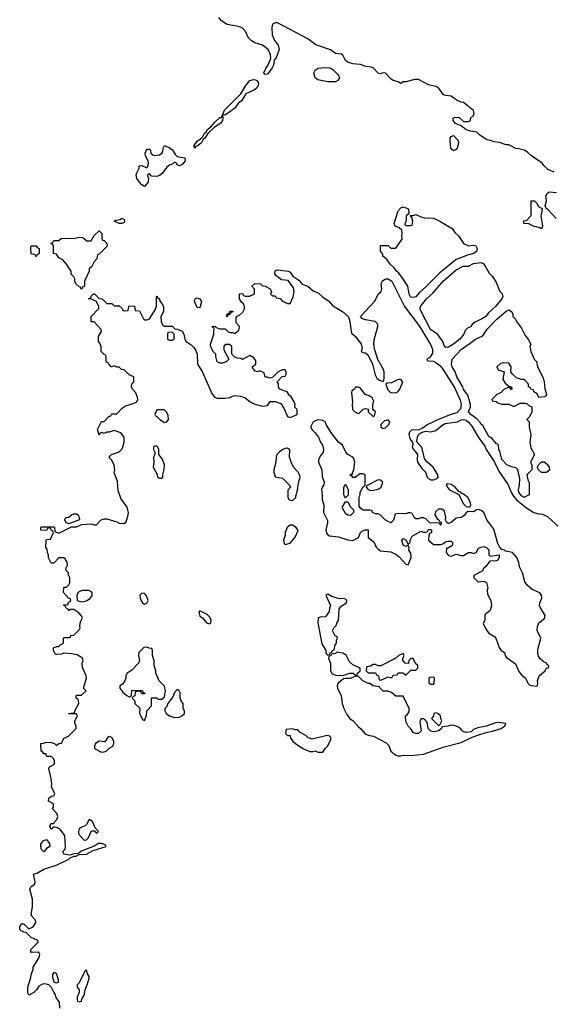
# Model space of a CAD drawing. Header units: inches. Extents: x 2221774 to 2440637, y 201306 to 357559.
# Tile 74 of 245: x 2341418 to 2345640, y 245954 to 253793. Entities that reach past the tile are written whole.
import ezdxf

# ---------------------------------------------------------------- set-up
doc = ezdxf.new("R2010")
doc.units = ezdxf.units.IN
doc.header["$MEASUREMENT"] = 0
doc.layers.add('C3244', color=7, linetype='Continuous')
doc.layers.add('C3245', color=7, linetype='Continuous')

msp = doc.modelspace()

# ---------------------------------------------------------------- linework, layer by layer
at = {"layer": 'C3244', "color": 5, "elevation": 20}
for points in [[(2341738, 245922), (2341735.3, 245970), (2341709.2, 246009.2), (2341704, 246030), (2341688.7, 246050), (2341670, 246088), (2341650, 246108), (2341630, 246115.3), (2341603.6, 246116.4), (2341570, 246098), (2341551.1, 246068.9), (2341531.1, 246048.9), (2341490, 246026), (2341483.1, 246043.1), (2341482, 246090), (2341507.3, 246167.3), (2341508.4, 246191.6), (2341526, 246230), (2341526, 246250), (2341570, 246322), (2341579, 246350), (2341570, 246368), (2341510, 246366), (2341506, 246370), (2341506, 246390), (2341566, 246450), (2341562, 246462), (2341510, 246486), (2341470, 246526), (2341450, 246528), (2341430, 246538), (2341418, 246550), (2341418, 246570), (2341430, 246594), (2341450, 246594), (2341490, 246554), (2341526, 246570), (2341548, 246610), (2341538, 246630), (2341514.6, 246654.6), (2341508, 246670), (2341519, 246730), (2341519, 246790), (2341498, 246870), (2341510, 246892), (2341538, 246910), (2341542, 246930), (2341529, 246990), (2341559.5, 247000.5), (2341609.7, 247030.3), (2341715.9, 247064.1), (2341808, 247110), (2341819, 247121), (2341846, 247130), (2341846, 247134), (2341870, 247134), (2341878, 247142), (2341894.6, 247145.4), (2341950, 247148), (2342002, 247178), (2342106, 247210), (2342102, 247222), (2342086, 247230), (2342070, 247235.3), (2342045.4, 247234.6), (2342010, 247214), (2341906, 247174), (2341885.4, 247154.6), (2341850, 247153.2), (2341818, 247142), (2341768, 247150), (2341762, 247170), (2341779, 247190), (2341782.7, 247210), (2341776, 247296), (2341769.5, 247309.5), (2341743.2, 247343.2), (2341718, 247358), (2341690, 247368), (2341670, 247348), (2341658, 247370), (2341666, 247394), (2341690, 247394), (2341698, 247410), (2341714, 247426), (2341722, 247450), (2341714, 247474), (2341678, 247510), (2341686, 247530), (2341686, 247550), (2341646, 247570), (2341650, 247594), (2341670, 247612), (2341690, 247614), (2341698, 247630), (2341670, 247686), (2341674, 247710), (2341668.7, 247750), (2341649.2, 247830), (2341656.4, 247843.6), (2341690, 247862), (2341694, 247870), (2341693.6, 247893.6), (2341688, 247910), (2341670, 247928), (2341630, 247926), (2341627.3, 247947.3), (2341610, 247948.7), (2341602, 247962), (2341588.7, 247970), (2341586, 248030), (2341607.3, 248032.7), (2341630, 248042), (2341670, 248038), (2341694, 248030), (2341710, 248014), (2341728.7, 248031.3), (2341750, 248034), (2341770, 248072), (2341806, 248090), (2341866, 248150), (2341868, 248170), (2341858, 248190), (2341858, 248210), (2341878, 248250), (2341870, 248266), (2341810, 248266), (2341806, 248270), (2341850, 248274), (2341858, 248282), (2341858, 248290), (2341888, 248350), (2341882, 248382), (2341866, 248390), (2341866, 248410), (2341870, 248414), (2341910, 248414), (2341946, 248450), (2341926, 248470), (2341948.7, 248550), (2341948, 248570), (2341916.4, 248636.4), (2341915.3, 248670), (2341922, 248690), (2341918, 248710), (2341875.5, 248735.5), (2341830, 248745.2), (2341770, 248748.7), (2341750, 248742), (2341710, 248738), (2341702, 248742), (2341688, 248770), (2341687.3, 248792.7), (2341710, 248802), (2341730, 248802), (2341743.1, 248816.9), (2341766, 248830), (2341766, 248870), (2341770, 248874), (2341810, 248874), (2341822, 248878), (2341826, 248890), (2341850, 248894), (2341890, 248934), (2341898, 248950), (2341895.3, 248970), (2341901.2, 248998.8), (2341918, 249030), (2341908, 249050), (2341888.7, 249070), (2341850, 249098), (2341822, 249098), (2341808.4, 249088.4), (2341802, 249102), (2341790, 249106), (2341782, 249122), (2341768.4, 249128.4), (2341770, 249134), (2341802, 249138), (2341807.3, 249152.7), (2341826, 249170), (2341822, 249182), (2341807.3, 249187.3), (2341767.3, 249232.7), (2341770, 249274), (2341790, 249274), (2341810, 249294), (2341818, 249310), (2341818, 249350), (2341806, 249370), (2341806, 249390), (2341786, 249410), (2341788, 249430), (2341798, 249450), (2341794.6, 249474.6), (2341780.4, 249500.4), (2341770, 249508), (2341730, 249508), (2341690, 249466), (2341670, 249466), (2341666, 249470), (2341648.4, 249508.4), (2341648, 249530), (2341638, 249550), (2341636.4, 249576.4), (2341626, 249590), (2341627.3, 249647.3), (2341630, 249654), (2341662, 249658), (2341686, 249710), (2341682, 249722), (2341670, 249726), (2341662, 249742), (2341650, 249746), (2341638, 249742), (2341630, 249726), (2341590, 249728), (2341586, 249730), (2341586, 249750), (2341590, 249754), (2341690, 249754), (2341694, 249750), (2341698, 249718), (2341730, 249704.7), (2341830, 249754), (2341870, 249754), (2341910, 249774), (2341990, 249778), (2342010, 249771.3), (2342030, 249772), (2342066, 249810), (2342090, 249818), (2342110, 249818), (2342190, 249796), (2342210, 249784.7), (2342250, 249782), (2342264, 249796), (2342281.2, 249850), (2342282.7, 249870), (2342272, 249912), (2342222, 249982), (2342216.3, 250000)], [(2343552.1, 250000), (2343552, 249990), (2343562, 249970), (2343590, 249966), (2343614, 249990), (2343616.4, 250000)], [(2343825.5, 250000), (2343825.5, 249970), (2343839.3, 249930), (2343836.3, 249870), (2343866.4, 249806.4), (2343866.8, 249790), (2343853.4, 249730), (2343860.9, 249700.9), (2343870.5, 249690.5), (2343884.4, 249684.4), (2343954.6, 249674.6), (2344030, 249650.6), (2344070, 249646.8), (2344114, 249670), (2344128.7, 249710), (2344140.2, 249719.8), (2344170, 249731), (2344191.1, 249731.1), (2344191.3, 249670), (2344235.5, 249635.5), (2344254, 249594), (2344270, 249578), (2344290, 249564.7), (2344370, 249556), (2344410, 249537.3), (2344437.6, 249517.6), (2344490, 249458), (2344510, 249452), (2344533.2, 249510), (2344530, 249546), (2344515.3, 249570), (2344518, 249590), (2344510, 249606), (2344490, 249598), (2344470, 249608), (2344458, 249650), (2344470, 249662), (2344494, 249650), (2344510, 249614), (2344526, 249630), (2344526, 249650), (2344540.2, 249679.8), (2344610, 249722), (2344630, 249714), (2344650, 249714), (2344662, 249718), (2344670, 249734), (2344690, 249734), (2344694, 249730), (2344694, 249710), (2344678, 249702), (2344672.7, 249687.3), (2344672, 249650), (2344710, 249614), (2344770, 249614), (2344790, 249622), (2344810, 249638), (2344830, 249642), (2344850, 249642), (2344862, 249630), (2344862, 249610), (2344856.9, 249603.1), (2344826, 249586), (2344814, 249586), (2344811.3, 249550), (2344830, 249526), (2344850, 249521), (2344890, 249538), (2344930, 249526.8), (2344950, 249526), (2344990, 249551.3), (2345010.9, 249550.9), (2345030, 249542), (2345050, 249552), (2345070, 249584.7), (2345086, 249594), (2345110, 249598.8), (2345132, 249590), (2345150.9, 249570.9), (2345152, 249532), (2345162, 249522), (2345232, 249532), (2345232.7, 249512.7), (2345222, 249490), (2345210, 249484), (2345158, 249482), (2345123.6, 249436.4), (2345110, 249426), (2345096.9, 249403.1), (2345032.7, 249367.3), (2345032, 249350), (2345062, 249322), (2345070, 249318), (2345110, 249322), (2345131.6, 249311.6), (2345142, 249270), (2345138, 249250), (2345139.6, 249219.6), (2345166, 249170), (2345170.7, 249150.7), (2345170.9, 249129.1), (2345162, 249090), (2345122, 249058), (2345118, 249050), (2345118, 249010), (2345105.4, 248985.4), (2345121, 248950), (2345141.1, 248921.1), (2345151.3, 248910), (2345199.9, 248879.9), (2345206.8, 248870), (2345233.7, 248793.7), (2345250, 248771.3), (2345274.8, 248754.8), (2345281, 248730), (2345290, 248718), (2345363.5, 248663.5), (2345390, 248604.7), (2345410, 248578), (2345442, 248550), (2345462, 248510), (2345476, 248496), (2345490, 248491), (2345530, 248486), (2345538, 248490), (2345541.2, 248510), (2345538, 248530), (2345551.9, 248568.1), (2345598, 248610), (2345606, 248630), (2345626, 248634), (2345628, 248650), (2345616, 248656), (2345608.7, 248670), (2345582.9, 248682.9), (2345561, 248701), (2345544.8, 248724.8), (2345539.5, 248750), (2345541.2, 248778.8), (2345566, 248870), (2345536.3, 248930), (2345536.9, 248963.1), (2345549.7, 248990.3), (2345594.2, 249025.8), (2345599.3, 249050), (2345562, 249110), (2345555.3, 249130), (2345558, 249150), (2345572.9, 249187.1), (2345569, 249210), (2345558, 249230), (2345496.6, 249256.6), (2345455.1, 249290), (2345438, 249318), (2345419, 249390), (2345395.5, 249435.5), (2345389, 249470), (2345372.7, 249510), (2345339, 249550), (2345282.7, 249562.7), (2345275.3, 249570), (2345255.1, 249575.1), (2345236.2, 249596.2), (2345222.7, 249622.7), (2345190, 249738), (2345135.1, 249810), (2345112.3, 249870), (2345090, 249885.2), (2345067.9, 249892.1), (2345050, 249888.7), (2345030, 249875.3), (2344983.6, 249876.4), (2344970, 249868), (2344954.4, 249845.6), (2344932, 249830), (2344890, 249824), (2344850, 249788.7), (2344830, 249782), (2344818, 249790), (2344806, 249810), (2344808.7, 249830), (2344799, 249879), (2344776.4, 249896.4), (2344750, 249895.3), (2344726.4, 249873.6), (2344721, 249850), (2344738.8, 249818.8), (2344754, 249810), (2344758, 249798), (2344772.7, 249792.7), (2344770, 249768.7), (2344762, 249782), (2344747.3, 249787.3), (2344684, 249784), (2344650, 249818), (2344630, 249828), (2344610, 249828), (2344590, 249818), (2344570, 249818), (2344558, 249830), (2344542, 249862), (2344527.3, 249867.3), (2344510, 249868), (2344490, 249858), (2344430, 249862), (2344404.7, 249855.3), (2344391.6, 249808.4), (2344370, 249788), (2344329.4, 249809.4), (2344290, 249848.7), (2344270, 249858), (2344250, 249858), (2344226, 249870), (2344222, 249882), (2344207.3, 249887.3), (2344148.4, 249888.4), (2344127.3, 249907.3), (2344120.4, 249920.4), (2344118, 249990), (2344123, 250000)], [(2344023.5, 250000), (2344010, 249986), (2344003, 250000)], [(2344917.7, 250000), (2344950, 249938), (2344970, 249918), (2344990, 249911.3), (2345002, 249918), (2345008.7, 249931.3), (2345005.2, 249950), (2344983.7, 249990), (2344970.5, 250000)], [(2345348.4, 250000), (2345370, 249970.8), (2345450, 249906.7), (2345510, 249870.7), (2345550, 249858.8), (2345576.9, 249856.9), (2345616.9, 249836.9), (2345756, 249710)], [(2345451.5, 250000), (2345430, 249989), (2345413.1, 250000)]]:
    msp.add_lwpolyline(points, dxfattribs=at)
for points in [[(2344050, 249846), (2344030, 249848), (2344010, 249862), (2343990, 249898), (2343986.8, 249913.2), (2344010, 249954), (2344030, 249954), (2344050, 249914), (2344074, 249890), (2344074, 249870)], [(2341810, 249778), (2341787.3, 249787.3), (2341778, 249810), (2341786, 249830), (2341810, 249832), (2341829.1, 249850.9), (2341850, 249858), (2341870, 249858), (2341882, 249850), (2341892, 249830), (2341894, 249810), (2341830, 249786)], [(2343590, 249769), (2343570, 249769), (2343546, 249750), (2343531.3, 249710), (2343531.1, 249688.9), (2343518, 249650), (2343523.6, 249623.6), (2343530, 249614), (2343570, 249624.7), (2343610, 249672), (2343632.9, 249727.1), (2343619, 249750)], [(2341968.9, 249248.9), (2341911.1, 249248.9), (2341885.4, 249234.6), (2341872, 249210), (2341874, 249170), (2341910, 249158), (2341950, 249166), (2341976.5, 249183.5), (2341993.6, 249206.4), (2341995.3, 249230), (2341990, 249238)], [(2342390, 249226), (2342374, 249210), (2342375.5, 249190), (2342385.1, 249165.1), (2342396, 249150), (2342410, 249140.7), (2342430, 249146.8), (2342439.3, 249170), (2342426.3, 249206.3), (2342410, 249224)], [(2343870, 249218), (2343854, 249210), (2343892, 249130), (2343882, 249110), (2343879.6, 249080.4), (2343850, 249038), (2343810, 249035.3), (2343794, 249030), (2343791.3, 248990), (2343822.8, 248822.8), (2343854, 248770), (2343854, 248750), (2343870, 248734), (2343882, 248738), (2343887.3, 248752.7), (2343902, 248758), (2343906, 248770), (2343922, 248778), (2343926, 248810), (2343938, 248830), (2343938, 248850), (2343946, 248870), (2343942, 248882), (2343927.3, 248887.3), (2343908, 248930), (2343918, 248950), (2343935.3, 248970), (2343944, 248996), (2343955.3, 249010), (2343960.4, 249099.6), (2343976.4, 249123.6), (2344019, 249150), (2344022, 249170), (2344010, 249179), (2343990, 249184), (2343963.1, 249183.1), (2343900.4, 249200.4)], [(2342850, 249086), (2342843.6, 249076.4), (2342850, 249044.7), (2342871.3, 249031.3), (2342904.7, 248990), (2342930, 248982), (2342938, 248990), (2342942, 249010), (2342930, 249035.3), (2342910, 249058)], [(2342430, 248798), (2342406.4, 248793.6), (2342366.4, 248753.6), (2342362, 248730), (2342372, 248690), (2342362, 248670), (2342310, 248615.3), (2342271.6, 248588.4), (2342262, 248570), (2342262, 248550), (2342254, 248530), (2342236.9, 248503.1), (2342214, 248490), (2342214, 248470), (2342239.8, 248439.8), (2342270, 248412), (2342290, 248402), (2342298, 248402), (2342307.3, 248412.7), (2342310, 248454), (2342390, 248451.3), (2342398, 248438), (2342414, 248430), (2342410, 248426), (2342390, 248426), (2342382, 248442), (2342370, 248446), (2342338, 248442), (2342334, 248410), (2342318, 248402), (2342314, 248390), (2342334, 248370), (2342334, 248350), (2342372.7, 248312.7), (2342372, 248270), (2342398, 248218), (2342410, 248214), (2342427.3, 248252.7), (2342428.4, 248291.6), (2342466, 248330), (2342467.3, 248392.7), (2342507.3, 248392.7), (2342522, 248382), (2342550, 248382), (2342570, 248402), (2342579.3, 248450), (2342570, 248488), (2342528.7, 248530), (2342502, 248590), (2342502, 248610), (2342488.7, 248650), (2342488.4, 248688.4), (2342475.3, 248730), (2342475.3, 248770), (2342470, 248786), (2342448.4, 248788.4)], [(2343942, 248758), (2343930, 248748), (2343898, 248742), (2343894, 248730), (2343878, 248722), (2343874, 248710), (2343892, 248670), (2343891, 248610), (2343904, 248584), (2343934, 248574), (2343989.3, 248570.7), (2344046, 248590), (2344071.3, 248591.3), (2344090, 248574), (2344102, 248578), (2344106, 248590), (2344126, 248610), (2344126, 248630), (2344070, 248657.2), (2344041.5, 248681.5), (2344014.5, 248734.5), (2343990, 248749)], [(2344470, 248746), (2344434, 248730), (2344411.6, 248708.4), (2344291.6, 248648.4), (2344270, 248648), (2344250, 248658), (2344230, 248658), (2344210, 248646), (2344178, 248642), (2344174, 248610), (2344190, 248594), (2344250, 248594), (2344258, 248578), (2344274, 248570), (2344278, 248538), (2344290, 248534), (2344310, 248542), (2344350, 248562), (2344370, 248554), (2344382, 248558), (2344390, 248574), (2344422, 248578), (2344430, 248594), (2344470, 248594), (2344490, 248574), (2344530, 248614), (2344570, 248614), (2344586, 248630), (2344586, 248650), (2344567.3, 248667.3), (2344550, 248706), (2344530, 248706), (2344514, 248690), (2344512.7, 248667.3), (2344486, 248670), (2344466, 248690), (2344466, 248710), (2344478, 248730)], [(2344110, 248566), (2344090, 248566), (2344051, 248549), (2344010, 248549), (2343995.3, 248544.7), (2343951, 248510), (2343942.8, 248490), (2343946.8, 248470), (2343976, 248410), (2343984.7, 248350), (2343998, 248310), (2344022, 248262), (2344044.7, 248230), (2344070.6, 248210.6), (2344110, 248164.7), (2344130.7, 248150.7), (2344167.5, 248107.5), (2344190, 248096), (2344234, 248090), (2344335.3, 248035.3), (2344355.3, 248015.3), (2344371, 247970), (2344410, 247938), (2344430, 247931.3), (2344448.4, 247931.6), (2344470, 247938), (2344530, 247934.8), (2344630, 247946.4), (2344796, 248004), (2344930, 248038.4), (2345018.4, 248081.6), (2345062.5, 248097.5), (2345130, 248119.1), (2345188.7, 248130), (2345250, 248148.8), (2345278, 248170), (2345286, 248190), (2345230, 248198), (2345204, 248196), (2345128.9, 248168.9), (2345064.7, 248155.3), (2345030, 248142), (2345010, 248124), (2344970, 248119), (2344945.2, 248125.2), (2344938, 248130), (2344928.4, 248148.4), (2344903.1, 248163.1), (2344874.6, 248174.6), (2344850, 248175.3), (2344828, 248168), (2344778, 248162), (2344774, 248150), (2344754, 248130), (2344710, 248122), (2344689.1, 248129.1), (2344668, 248150), (2344659, 248199), (2344640.4, 248220.4), (2344630, 248228), (2344612.7, 248227.3), (2344603.6, 248216.4), (2344601, 248199), (2344611.3, 248130), (2344590.9, 248109.1), (2344570, 248108.7), (2344550, 248118), (2344530, 248148), (2344509.1, 248169.1), (2344490, 248206), (2344488, 248250), (2344500.4, 248259.6), (2344516.4, 248283.6), (2344518, 248310), (2344470, 248406), (2344410, 248408), (2344376.4, 248436.4), (2344347.3, 248447.3), (2344310, 248448), (2344286, 248470), (2344282, 248482), (2344228.4, 248488.4), (2344207.3, 248507.3), (2344190, 248508), (2344148.4, 248528.4)], [(2344710, 248558), (2344683.6, 248556.4), (2344672.7, 248547.3), (2344672.7, 248512.7), (2344690, 248502), (2344710, 248502), (2344715.3, 248510), (2344718, 248550)], [(2342670, 248459), (2342650, 248435.3), (2342637.1, 248402.9), (2342598, 248350), (2342590, 248326), (2342574, 248310), (2342572, 248290), (2342584.7, 248270), (2342610, 248251.3), (2342650, 248238), (2342690, 248241), (2342708, 248250), (2342728, 248270), (2342728, 248290), (2342718, 248310), (2342718, 248350), (2342705.2, 248365.2), (2342694, 248390), (2342694.6, 248434.6), (2342688, 248450)], [(2344725.4, 248274.6), (2344714, 248270), (2344711.6, 248248.4), (2344694, 248230), (2344750, 248174), (2344762, 248178), (2344778, 248210), (2344768, 248228), (2344766, 248250), (2344746, 248270)], [(2343590, 248148), (2343538, 248142), (2343534, 248110), (2343550, 248094), (2343570, 248094), (2343572.7, 248072.7), (2343592, 248050), (2343612, 248030), (2343670, 247991.3), (2343727.1, 247967.1), (2343750, 247966), (2343771, 247971), (2343790, 247962), (2343830, 247962), (2343848, 247990), (2343868, 248010), (2343890, 248054), (2343895.3, 248070), (2343886, 248090), (2343865.4, 248094.6), (2343744, 248064), (2343714.6, 248074.6), (2343693.6, 248093.6), (2343650, 248118), (2343630, 248138), (2343610, 248138)], [(2342130, 248086), (2342118, 248082), (2342096, 248044), (2342050, 248048), (2342022, 248030), (2342014, 248010), (2342014, 247990), (2342070, 247962), (2342090, 247964.7), (2342106, 247970), (2342130, 247994), (2342158, 248010), (2342168, 248030), (2342168, 248050), (2342150, 248078)], [(2341970, 247426), (2341950, 247386), (2341942, 247378), (2341901, 247359), (2341892, 247350), (2341884.7, 247330), (2341884.7, 247310), (2341926, 247266), (2341930, 247262), (2341950, 247264.7), (2341963.1, 247276.9), (2341990, 247334), (2342014, 247334), (2342030, 247314), (2342046, 247330), (2342018, 247358), (2341998, 247410)], [(2341610, 247169), (2341590, 247188), (2341587, 247230), (2341603.9, 247256.1), (2341630, 247266), (2341654.4, 247234.4), (2341658, 247210), (2341630, 247194)], [(2341950, 246226), (2341938, 246222), (2341890, 246126), (2341874, 246110), (2341874, 246090), (2341891.3, 246070), (2341891.3, 246050), (2341874, 246010), (2341874, 245990), (2341878, 245978), (2341890, 245974), (2341910, 245978), (2341916.2, 246003.8), (2341930, 246024.7), (2341937.6, 246070), (2341955.1, 246110), (2341970, 246162), (2341970, 246175.3), (2341956.6, 246196.6)], [(2341690, 246208), (2341678, 246190), (2341678, 246170), (2341690, 246134), (2341710, 246124.7), (2341726, 246130), (2341728, 246150), (2341710, 246198)]]:
    msp.add_lwpolyline(points, close=True, dxfattribs=at)
at = {"layer": 'C3245', "color": 5, "elevation": 20}
for points in [[(2345670, 252578), (2345620.2, 252600.2), (2345590, 252628), (2345575.3, 252650), (2345489.4, 252709.4), (2345458.6, 252738.6), (2345432.9, 252752.9), (2345390, 252765.2), (2345366.6, 252766.6), (2345310, 252795.3), (2345290, 252795.3), (2345235.3, 252815.3), (2345190, 252819), (2345166, 252830), (2345135.3, 252835.3), (2345076.4, 252876.4), (2345056.4, 252896.4), (2345004, 252904), (2344970, 252915.3), (2344930, 252948), (2344886, 252966), (2344868, 252990), (2344868, 253010), (2344883.1, 253016.9), (2344914.8, 253014.8), (2344950, 252982), (2344990, 252982), (2345006, 252990), (2345006, 253010), (2345028, 253030), (2345034.6, 253045.4), (2345029, 253070), (2344950, 253134), (2344930, 253135.3), (2344890, 253156), (2344850, 253185.2), (2344810, 253188.7), (2344790, 253195.3), (2344749.1, 253249.1), (2344730, 253262), (2344670, 253273.2), (2344590, 253317), (2344563, 253317), (2344490, 253298), (2344470, 253298), (2344450, 253286), (2344430, 253298), (2344390, 253309), (2344370, 253322), (2344330, 253368), (2344310, 253368.7), (2344290, 253362), (2344270, 253368), (2344230, 253408.7), (2344215.5, 253415.5), (2344163.1, 253423.1), (2344130, 253435.3), (2344070, 253442), (2344030, 253455.3), (2344010, 253468), (2343988, 253510), (2343979, 253519), (2343930, 253524), (2343890, 253552.7), (2343773.6, 253593.6), (2343710, 253639), (2343470, 253768.7), (2343450, 253768), (2343430, 253758), (2343424.7, 253730), (2343427.5, 253672.5), (2343446.4, 253626.4), (2343474, 253590), (2343483.6, 253556.4), (2343458.8, 253490), (2343442, 253470), (2343436.3, 253430), (2343427.3, 253410), (2343390, 253358), (2343370, 253355.3), (2343361.2, 253370), (2343375.5, 253404.5), (2343392.1, 253427.9), (2343415.3, 253484.7), (2343414.6, 253514.6), (2343395.3, 253555.3), (2343348.9, 253588.9), (2343289.2, 253609.2), (2343263.2, 253623.2), (2343235.3, 253650), (2343217, 253697), (2343190, 253724), (2343159.3, 253739.3), (2343070, 253754), (2343024.1, 253784.1), (2343002, 253810)], [(2345688, 252210), (2345620.4, 252280.4), (2345606, 252290), (2345598, 252310), (2345608.7, 252350), (2345605.2, 252390), (2345615.3, 252410), (2345630, 252421), (2345690, 252418)], [(2342216.3, 250000), (2342202.7, 250042.7), (2342195.1, 250115.1), (2342169.1, 250189.1), (2342175.3, 250210), (2342168.7, 250250), (2342148.4, 250288.4), (2342126, 250310), (2342148.4, 250331.6), (2342210, 250351.3), (2342229.3, 250370.7), (2342237.2, 250382.8), (2342249, 250430), (2342248.7, 250470), (2342223.1, 250503.1), (2342170, 250522), (2342128.7, 250508.7), (2342111.3, 250508.7), (2342090, 250498), (2342070, 250506), (2342058, 250502), (2342050, 250486), (2342038, 250530), (2342070, 250594), (2342090, 250594), (2342127.3, 250632.7), (2342142, 250638), (2342150, 250654), (2342190, 250654), (2342236.4, 250703.6), (2342260.2, 250719.8), (2342322, 250738), (2342348.7, 250751.3), (2342358, 250770), (2342356.4, 250783.6), (2342343.1, 250823.1), (2342315.3, 250850), (2342308.7, 250870), (2342310, 250894), (2342326, 250910), (2342326, 250950), (2342290, 250966), (2342250, 251006), (2342228.7, 251008.7), (2342210, 251026), (2342190, 251026), (2342170, 251038), (2342151.6, 251028.4), (2342146, 251030), (2342126, 251050), (2342122, 251062), (2342106, 251070), (2342106, 251110), (2342102, 251122), (2342090, 251126), (2342066, 251150), (2342066, 251190), (2342056.4, 251216.4), (2342046, 251230), (2342046, 251270), (2342068, 251310), (2342067.3, 251327.3), (2342010, 251386), (2341990, 251386), (2341986, 251390), (2341986, 251430), (2342047.3, 251492.7), (2342048, 251510), (2342028.4, 251548.4), (2341990, 251568), (2341966, 251570), (2341982, 251578), (2341987.3, 251592.7), (2342006, 251610), (2342014, 251610), (2342050, 251574), (2342074, 251570), (2342110, 251534), (2342150, 251534), (2342170, 251514), (2342210, 251514), (2342232.7, 251492.7), (2342238, 251478), (2342250, 251474), (2342282, 251478), (2342286, 251510), (2342290, 251514), (2342332.7, 251512.7), (2342338, 251478), (2342370, 251474), (2342402, 251410), (2342410, 251402), (2342430, 251402), (2342450, 251412), (2342496.4, 251483.6), (2342507.3, 251512.7), (2342506, 251590), (2342510, 251594), (2342518, 251578), (2342531.6, 251571.6), (2342532.7, 251552.7), (2342550, 251534), (2342562, 251510), (2342562, 251470), (2342542, 251430), (2342544.7, 251390), (2342552, 251370), (2342570, 251352), (2342630, 251354), (2342652, 251332), (2342674, 251330), (2342710, 251312), (2342724.7, 251290), (2342732, 251250), (2342742, 251230), (2342783.6, 251203.6), (2342803.6, 251183.6), (2342819.8, 251159.8), (2342831, 251131), (2342832, 251050), (2342870.7, 250990.7), (2342950, 250811.3), (2342968, 250788), (2342990, 250780.7), (2343050, 250778.8), (2343090, 250784), (2343110, 250796), (2343130, 250801), (2343174.4, 250794.4), (2343210, 250786), (2343251.3, 250750), (2343290, 250730.8), (2343350, 250716), (2343390, 250722), (2343410, 250752), (2343450, 250754), (2343496.9, 250736.9), (2343519.8, 250699.8), (2343550, 250634), (2343570, 250626), (2343626, 250650), (2343626, 250690), (2343608.4, 250708.4), (2343608.7, 250730), (2343602, 250750), (2343578, 250790), (2343563.1, 250803.1), (2343546, 250830), (2343486, 250850), (2343478, 250870), (2343476.4, 250896.4), (2343466, 250910), (2343507.3, 250952.7), (2343530, 250954), (2343538, 250970), (2343538, 250990), (2343530, 251006), (2343510, 251006), (2343474, 250990), (2343432.7, 250947.3), (2343419.6, 250940.4), (2343410, 250938), (2343387.3, 250947.3), (2343370, 250948), (2343362, 250982), (2343330, 250998), (2343310, 250988.7), (2343290, 250998), (2343278, 251010), (2343268.7, 251030), (2343298, 251050), (2343296.4, 251076.4), (2343280.2, 251100.2), (2343250, 251118), (2343190, 251088.7), (2343176.4, 251096.4), (2343150, 251098), (2343130, 251106), (2343106, 251130), (2343106, 251190), (2343087.3, 251207.3), (2343052.7, 251207.3), (2343042, 251190), (2343043.6, 251163.6), (2343082, 251090), (2343062, 251070), (2343030, 251059), (2343010, 251059), (2342989.1, 251069.1), (2342978, 251110), (2342978, 251130), (2342954.6, 251154.6), (2342936.4, 251196.4), (2342935.3, 251210), (2342964, 251290), (2342962, 251318), (2342966, 251330), (2342962, 251342), (2342950, 251346), (2342949, 251351), (2342970, 251352), (2342982, 251342), (2343010, 251332), (2343051.6, 251331.6), (2343074, 251310), (2343090, 251302), (2343110, 251302), (2343130, 251294), (2343150, 251314), (2343162, 251318), (2343166, 251350), (2343140.4, 251380.4), (2343140.4, 251419.6), (2343148, 251432), (2343170, 251442), (2343194.6, 251465.4), (2343208, 251490), (2343208, 251510), (2343198, 251530), (2343183.1, 251543.1), (2343166, 251570), (2343166, 251610), (2343191.6, 251611.6), (2343198, 251598), (2343212.7, 251592.7), (2343247.3, 251592.7), (2343276.4, 251603.6), (2343287.3, 251612.7), (2343287.3, 251647.3), (2343266, 251670), (2343290, 251692), (2343334, 251690), (2343350, 251674), (2343370, 251672), (2343410.9, 251650.9), (2343422, 251630), (2343414, 251610), (2343430, 251594), (2343450, 251594), (2343458, 251578), (2343490, 251572), (2343510, 251552), (2343530, 251542), (2343550, 251534), (2343570, 251534), (2343593.2, 251586.8), (2343601.2, 251630), (2343597.2, 251657.2), (2343555.3, 251715.3), (2343500.4, 251720.4), (2343456.4, 251756.4), (2343448, 251770), (2343450, 251794), (2343470, 251802), (2343554, 251790), (2343570, 251782), (2343590.7, 251750.7), (2343638.5, 251718.5), (2343666, 251686), (2343710.4, 251670.4), (2343753.7, 251633.7), (2343796.7, 251616.7), (2343830, 251584.7), (2343874.9, 251554.9), (2343910, 251516), (2343986, 251470), (2344030.4, 251430.4), (2344042.5, 251402.5), (2344058, 251298), (2344090, 251270.7), (2344134, 251210), (2344142, 251178), (2344134, 251150), (2344150, 251142), (2344170, 251141), (2344190, 251121), (2344224, 251050), (2344245.2, 250965.2), (2344259.8, 250939.8), (2344282, 250922), (2344310, 250912), (2344316.5, 250923.5), (2344318.3, 250941.7), (2344317.4, 250990), (2344310, 251013.2), (2344267.2, 251087.2), (2344243.5, 251163.5), (2344237, 251210), (2344237.2, 251242.8), (2344268.7, 251350), (2344268, 251370), (2344246, 251390), (2344170, 251402), (2344146, 251410), (2344129, 251430), (2344242, 251550), (2344274, 251610), (2344294, 251630), (2344299.3, 251650), (2344294.7, 251690), (2344303, 251710), (2344330, 251730.3), (2344350, 251728.5), (2344379.3, 251710), (2344480.3, 251510), (2344596.4, 251356.4), (2344685.8, 251205.8), (2344701.7, 251170), (2344701.4, 251138.6), (2344696, 251124), (2344678.6, 251101.4), (2344658.8, 251090), (2344660.7, 251080.7), (2344670, 251076), (2344710, 251073), (2344730, 251064.4), (2344760.5, 251040.5), (2344778.8, 251018.8), (2344879.3, 250859.3), (2344922.8, 250762.8), (2344931.7, 250731.7), (2344925.5, 250694.5), (2344896.1, 250663.9), (2344847.7, 250650), (2344750, 250610.8), (2344665.5, 250570), (2344620.6, 250539.4), (2344592.8, 250527.2), (2344536.3, 250523.7), (2344518.8, 250510), (2344515.5, 250490), (2344520.4, 250470), (2344528.5, 250448.5), (2344542.8, 250430), (2344546.8, 250410), (2344541, 250390), (2344550.8, 250370), (2344570.4, 250350.4), (2344583, 250330), (2344580.5, 250290), (2344584, 250270), (2344618.5, 250218.5), (2344646, 250190), (2344660.7, 250150), (2344670, 250138.8), (2344690, 250130.6), (2344709.4, 250130.6), (2344740.4, 250139.6), (2344748.7, 250150), (2344745.2, 250170), (2344709.3, 250230), (2344655.1, 250275.1), (2344639.7, 250299.7), (2344620.1, 250380.1), (2344610, 250397.2), (2344583.7, 250423.7), (2344578.6, 250438.6), (2344582.4, 250470), (2344591, 250489), (2344600.9, 250499.1), (2344627.2, 250512.8), (2344650, 250516), (2344690, 250511.4), (2344730, 250520.9), (2344778.2, 250561.8), (2344803.1, 250576.9), (2344902, 250590), (2344931.7, 250608.3), (2344950, 250610.7), (2344970, 250603.7), (2344990, 250587.4), (2345015.9, 250555.9), (2345070, 250466.3), (2345118, 250398), (2345130.3, 250370), (2345194.3, 250274.3), (2345230, 250198.4), (2345304.4, 250090), (2345330, 250024.9), (2345348.4, 250000)], [(2345413.1, 250000), (2345410, 250002), (2345389.3, 250030), (2345386.6, 250050), (2345395.1, 250090), (2345397.2, 250137.2), (2345382, 250210), (2345364.7, 250224.7), (2345330, 250232.7), (2345294, 250250), (2345253.2, 250290), (2345237.2, 250357.2), (2345229.2, 250370), (2345228, 250408), (2345210, 250418), (2345177.2, 250457.2), (2345150, 250475.3), (2345103.1, 250563.1), (2345090, 250569), (2345084.1, 250584.1), (2345056.3, 250616.3), (2345009, 250650), (2344989.5, 250669.5), (2345005.2, 250710), (2345006, 250730), (2344984.7, 250804.7), (2344950, 250848), (2344944, 250870), (2344897.2, 250950), (2344884, 250990), (2344859, 251030), (2344854, 251050), (2344859.3, 251090), (2344932.7, 251170), (2345003.6, 251216.4), (2345045.2, 251250), (2345103.2, 251276.8), (2345137.2, 251330), (2345217.2, 251410), (2345290, 251471), (2345310, 251482), (2345332, 251470), (2345342, 251450), (2345342, 251430), (2345365.4, 251405.4), (2345371.3, 251390), (2345410, 251338), (2345439.8, 251279.8), (2345462.8, 251250), (2345484.7, 251210), (2345478, 251190), (2345484.7, 251150), (2345511.1, 251091.1), (2345530.7, 251070.7), (2345538, 251030), (2345582, 250942), (2345590.8, 250910), (2345596.8, 250856.8), (2345610.8, 250810), (2345603.6, 250796.4), (2345594, 250790), (2345550, 250786), (2345534.6, 250814.6), (2345508, 250830), (2345506, 250846), (2345486, 250850), (2345482, 250862), (2345466, 250870), (2345466, 250890), (2345440.4, 250920.4), (2345430, 250928), (2345410, 250928.7), (2345370, 250942), (2345338, 250970), (2345326, 250990), (2345328, 251030), (2345310, 251058), (2345270, 251062), (2345243.6, 251056.4), (2345214, 251030), (2345226.4, 251006.4), (2345274, 250990), (2345262, 250930), (2345279.8, 250899.8), (2345310, 250874), (2345331.1, 250871.1), (2345334, 250850), (2345330, 250846), (2345322, 250862), (2345310, 250866), (2345270, 250848), (2345250, 250826), (2345214, 250810), (2345174, 250770), (2345178, 250758), (2345210, 250754), (2345223.6, 250743.6), (2345252.7, 250732.7), (2345310, 250732), (2345350, 250714), (2345401.2, 250738.8), (2345439.8, 250739.8), (2345455.3, 250735.3), (2345470, 250722), (2345494, 250710), (2345492, 250670), (2345474, 250630), (2345454, 250610), (2345471.3, 250591.3), (2345471, 250550), (2345484.7, 250490), (2345476, 250430), (2345484, 250384), (2345514, 250330), (2345482, 250270), (2345492.7, 250247.3), (2345494, 250210), (2345452, 250170), (2345461, 250130), (2345471.1, 250108.9), (2345471, 250010), (2345451.5, 250000)], [(2344123, 250000), (2344128, 250010), (2344128, 250030), (2344150, 250074), (2344162, 250078), (2344166, 250090), (2344166, 250170), (2344150, 250178), (2344123.6, 250176.4), (2344088.4, 250148.4), (2344068.4, 250148.4), (2344062, 250162), (2344046, 250166), (2344054, 250174), (2344066, 250174), (2344066, 250186), (2344078, 250210), (2344084, 250270), (2344078, 250298), (2344068, 250310), (2344029, 250330), (2344014, 250350), (2343985.6, 250405.6), (2343955.3, 250430), (2343894, 250510), (2343855.3, 250570), (2343848, 250590), (2343830, 250602), (2343790, 250608), (2343754, 250590), (2343732, 250550), (2343746.4, 250526.4), (2343770, 250504.7), (2343796, 250470), (2343811, 250430), (2343826.4, 250406.4), (2343836, 250370), (2343833.4, 250346.6), (2343814.4, 250325.6), (2343794.8, 250290), (2343794.8, 250270), (2343822.8, 250210), (2343824.5, 250155.5), (2343840.7, 250110), (2343837.3, 250090), (2343824.9, 250070), (2343819.1, 250050), (2343825.5, 250010), (2343825.5, 250000)], [(2343616.4, 250000), (2343628, 250048), (2343635.5, 250104.5), (2343649.2, 250150), (2343645.2, 250170), (2343633.2, 250190), (2343597.2, 250230), (2343577.2, 250270), (2343565.2, 250310), (2343568.4, 250368.4), (2343550, 250382), (2343530, 250379), (2343512, 250370), (2343482, 250350), (2343464.7, 250330), (2343458, 250310), (2343456, 250270), (2343441, 250210), (2343441, 250190), (2343450, 250154), (2343510, 250142), (2343562, 250090), (2343572, 250070), (2343552.7, 250047.3), (2343552.1, 250000)], [(2344003, 250000), (2343998, 250010), (2343998, 250070), (2344010, 250094), (2344032, 250050), (2344031.6, 250008.4), (2344023.5, 250000)], [(2344970.5, 250000), (2344950, 250015.6), (2344938.6, 250018.6), (2344928, 250030), (2344914, 250034), (2344882.7, 250070), (2344850, 250093.6), (2344822.8, 250097.2), (2344812, 250090), (2344824.5, 250064.5), (2344838, 250050), (2344911.6, 250011.6), (2344917.7, 250000)]]:
    msp.add_lwpolyline(points, dxfattribs=at)
for points in [[(2343930, 253299), (2343870, 253299.3), (2343790, 253314), (2343769, 253330), (2343759, 253370), (2343769.2, 253390.8), (2343792.9, 253407.1), (2343847, 253413), (2343888.4, 253408.4), (2343913, 253393), (2343954, 253350), (2343962, 253330), (2343950, 253308.7)], [(2343050, 253032.7), (2343044.7, 253035.3), (2343031, 253029), (2343034, 253014), (2343030.4, 252990.4), (2343018, 252970), (2342964.5, 252935.5), (2342914.4, 252885.6), (2342890, 252849.3), (2342878, 252842), (2342862.8, 252810), (2342830, 252786.6), (2342816, 252784), (2342810, 252769.5), (2342806.6, 252790), (2342830, 252826), (2342856.5, 252843.5), (2342876.5, 252863.5), (2342889.6, 252890), (2342902, 252898), (2342910, 252916.3), (2342939.7, 252940.3), (2342970, 252978), (2343010, 253013), (2343024.7, 253015.3), (2343046.8, 253073.2), (2343177.8, 253202.2), (2343216.9, 253270), (2343250, 253308), (2343277.1, 253317.1), (2343295.2, 253315.2), (2343307.7, 253307.7), (2343318.8, 253290), (2343314.9, 253270), (2343303.8, 253250), (2343286.1, 253233.9), (2343218, 253202), (2343186, 253150), (2343155.6, 253124.4), (2343130, 253089.6), (2343079.1, 253050)], [(2344870, 252748.7), (2344848.4, 252768.4), (2344842.7, 252830), (2344844, 252850), (2344850, 252862), (2344870, 252871.3), (2344906, 252830), (2344910.8, 252810), (2344898, 252770), (2344890, 252758)], [(2342689, 252629), (2342675.3, 252635.3), (2342666, 252650), (2342650, 252658), (2342636, 252644), (2342610, 252634), (2342590, 252619), (2342552.2, 252567.8), (2342530, 252552.7), (2342510, 252545.2), (2342468, 252548), (2342450, 252566), (2342438, 252562), (2342434, 252550), (2342442, 252530), (2342439.6, 252500.4), (2342410, 252466), (2342390, 252478), (2342370, 252498), (2342350, 252528), (2342346, 252554), (2342350, 252574), (2342368, 252610), (2342368, 252630), (2342390.9, 252630.9), (2342430, 252614), (2342436.4, 252623.6), (2342442, 252650), (2342439, 252670), (2342419, 252710), (2342417.2, 252730), (2342430, 252762), (2342450, 252762), (2342458, 252750), (2342462, 252730), (2342476.9, 252716.9), (2342490, 252711.3), (2342530, 252718), (2342548, 252730), (2342557.2, 252742.8), (2342559, 252770), (2342570, 252790.8), (2342610, 252773.4), (2342630, 252759.1), (2342656.4, 252716.4), (2342670, 252702.8), (2342733.2, 252693.2), (2342734, 252670), (2342710, 252639.5)], [(2345570, 252128.7), (2345556.4, 252136.4), (2345506, 252150), (2345470, 252168), (2345428.7, 252170), (2345430, 252192), (2345450, 252194), (2345487.3, 252232.7), (2345488.4, 252351.6), (2345514, 252350), (2345530, 252334), (2345545.4, 252305.4), (2345574, 252290), (2345571.3, 252251.3), (2345564.7, 252230), (2345578, 252150)], [(2344490, 252154), (2344530, 252154), (2344542, 252158), (2344546, 252190), (2344538, 252218), (2344526, 252234), (2344550, 252234), (2344570, 252242), (2344610, 252222), (2344650, 252211.3), (2344670, 252216), (2344710, 252213), (2344762, 252190), (2344858, 252130), (2344879.6, 252099.6), (2344910, 252072), (2344950, 252012), (2344990, 251992), (2345030, 251998), (2345048.7, 251991.3), (2345057.3, 251970), (2345052.5, 251947.5), (2345031.3, 251930), (2344981.6, 251918.4), (2344890, 251883.7), (2344761.7, 251778.3), (2344650, 251665.1), (2344598.8, 251621.2), (2344570, 251587), (2344550, 251582), (2344530, 251584.5), (2344523.7, 251590), (2344516, 251610), (2344505.2, 251670), (2344460.9, 251740.9), (2344434.5, 251774.5), (2344415.3, 251790), (2344397.2, 251817.2), (2344362, 251850), (2344342, 251882), (2344308, 251910), (2344307.3, 251927.3), (2344288, 251950), (2344290, 251994), (2344350, 251994), (2344370, 251974), (2344410, 251974), (2344458, 252042), (2344462, 252050), (2344458, 252070), (2344462, 252090), (2344458, 252118), (2344436.4, 252136.4), (2344406, 252150), (2344398, 252170), (2344428.4, 252271.6), (2344450, 252294), (2344470, 252302), (2344512, 252288), (2344514, 252246), (2344494, 252230), (2344494, 252190), (2344482, 252170), (2344482, 252162)], [(2342210, 252169.2), (2342169, 252190), (2342182.7, 252197.3), (2342217.2, 252202.8), (2342231.3, 252211.3), (2342250, 252202), (2342253, 252190), (2342250, 252178), (2342230, 252169.3)], [(2341910, 251646), (2341902, 251662), (2341890, 251666), (2341867.3, 251687.3), (2341858, 251710), (2341858, 251730), (2341850, 251746), (2341828, 251768), (2341828, 251790), (2341790, 251846), (2341760.4, 251880.4), (2341730, 251898), (2341710, 251926), (2341686, 251930), (2341686, 251990), (2341682, 252002), (2341666, 252010), (2341682, 252018), (2341690, 252034), (2341730, 252034), (2341749, 252051), (2341790, 252054), (2341850, 252051), (2341890, 252062), (2341919.6, 252059.6), (2341952.7, 252032.7), (2341987.3, 252032.7), (2342010, 252074), (2342051.1, 252111.1), (2342072, 252090), (2342072.7, 252052.7), (2342078, 252038), (2342090, 252034), (2342112, 252010), (2342114, 251990), (2342050, 251926), (2342038, 251922), (2342031.6, 251888.4), (2342010, 251866), (2341991.1, 251828.9), (2341972, 251810), (2341972, 251790), (2341934, 251710), (2341934, 251670), (2341918, 251662)], [(2341550, 251906), (2341542, 251922), (2341508.4, 251928.4), (2341506, 251970), (2341510, 251992), (2341550, 251992), (2341558, 251978), (2341574, 251970), (2341574, 251930), (2341558, 251922)], [(2344810, 251182.7), (2344799, 251190), (2344784, 251230), (2344745.6, 251285.6), (2344687.6, 251327.6), (2344610, 251475.3), (2344605.1, 251490), (2344607.3, 251510), (2344656, 251570), (2344705.3, 251614.7), (2344788.1, 251711.9), (2344890, 251800.7), (2344948, 251830), (2344989.2, 251830.8), (2345030, 251850.6), (2345090, 251858.8), (2345110.8, 251850), (2345154.4, 251774.4), (2345178, 251750), (2345210, 251702), (2345234.8, 251634.8), (2345256, 251610), (2345261, 251590), (2345254.8, 251570), (2345202.8, 251510), (2345144.4, 251455.6), (2345126.8, 251430), (2345096, 251410), (2345036.8, 251383.2), (2345015.3, 251364.7), (2345010, 251349.2), (2344982, 251338), (2344962, 251318), (2344950.8, 251290), (2344920.7, 251250), (2344870.7, 251210), (2344830, 251184.5)], [(2342850, 251498), (2342830, 251502), (2342809.3, 251550), (2342815.3, 251570), (2342830, 251578.8), (2342851, 251570), (2342864.7, 251550)], [(2343070, 251426), (2343066, 251430), (2343068.7, 251451.3), (2343086, 251454), (2343090, 251472), (2343112.7, 251472.7), (2343112.7, 251467.3), (2343098, 251462), (2343092.7, 251447.3), (2343078, 251442)], [(2342630, 251306), (2342598, 251302), (2342594, 251290), (2342594, 251250), (2342610, 251242), (2342630, 251242), (2342647.3, 251252.7), (2342646, 251290)], [(2344450, 250929.2), (2344430, 250927.3), (2344377.4, 250902.6), (2344341.1, 250898.9), (2344331, 250890), (2344346.8, 250846.8), (2344362, 250830), (2344370, 250824.7), (2344410, 250822), (2344430, 250832), (2344442, 250850), (2344466, 250910)], [(2344110, 250866), (2344090, 250866), (2344082, 250850), (2344062, 250838), (2344056.9, 250823.1), (2344066, 250750), (2344062.8, 250730), (2344066, 250690), (2344084.7, 250670), (2344110, 250658), (2344119, 250661), (2344150, 250691.3), (2344170, 250698), (2344190, 250691.3), (2344192, 250670), (2344230, 250634), (2344242, 250638), (2344248, 250670), (2344228, 250690), (2344228.7, 250730), (2344235.3, 250755.3), (2344222, 250782), (2344198, 250798), (2344168, 250810), (2344130, 250858)], [(2342567.3, 250687.3), (2342510, 250686), (2342494, 250650), (2342498, 250638), (2342510, 250634), (2342534, 250610), (2342570, 250584.7), (2342590, 250592), (2342602, 250610), (2342600.4, 250640.4), (2342590, 250666)], [(2344350, 250608), (2344321.4, 250598.6), (2344291, 250570), (2344291.3, 250550), (2344302.5, 250542.5), (2344310, 250538.8), (2344330, 250544), (2344354, 250570), (2344362, 250590)], [(2342510, 250398), (2342490, 250398), (2342482, 250390), (2342482, 250370), (2342494, 250350), (2342494, 250330), (2342482, 250310), (2342484.7, 250270), (2342481, 250230), (2342511.6, 250171.6), (2342514, 250150), (2342530, 250142), (2342550, 250142), (2342558, 250150), (2342558, 250170), (2342568.4, 250211.6), (2342569, 250250), (2342553.6, 250293.6), (2342526, 250330), (2342526, 250370), (2342518, 250390)], [(2345570, 250188.7), (2345546, 250210), (2345540.4, 250220.4), (2345538, 250230), (2345548.4, 250251.6), (2345570, 250274), (2345590, 250272), (2345614.8, 250254.8), (2345632, 250230), (2345634, 250206), (2345610, 250188.7)], [(2344270, 250128.7), (2344178, 250082), (2344174, 250070), (2344191.6, 250051.6), (2344210, 250044.7), (2344230, 250046), (2344270, 250056), (2344295.3, 250070), (2344308, 250110), (2344290, 250128)]]:
    msp.add_lwpolyline(points, close=True, dxfattribs=at)

doc.saveas('drawing.dxf')
